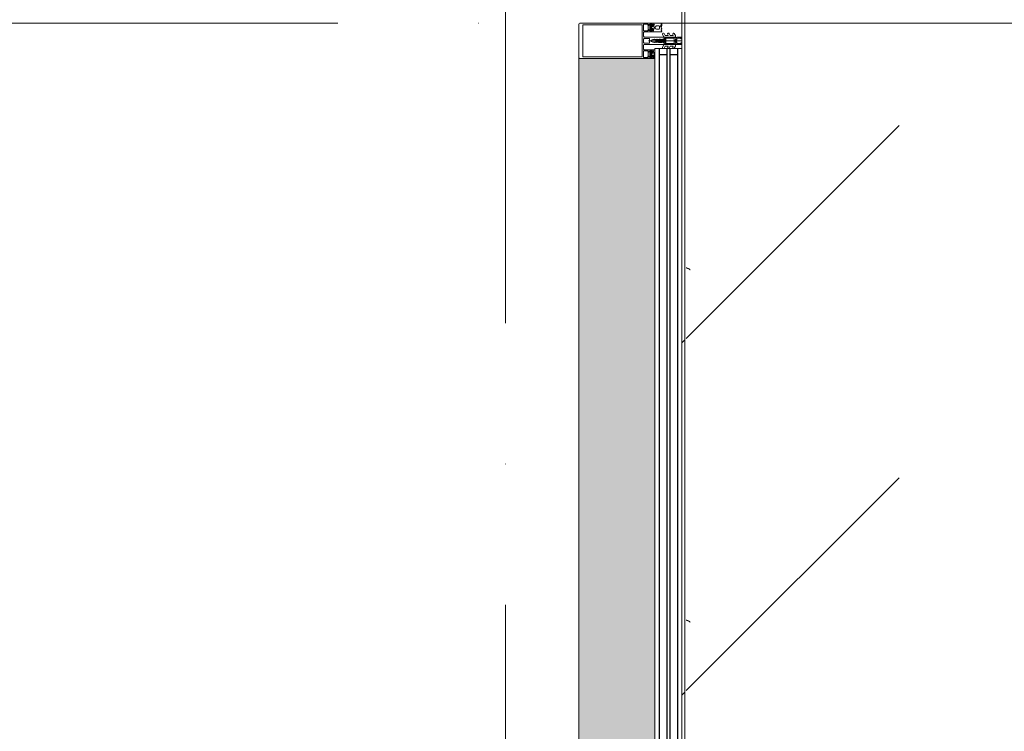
# Model space of a CAD drawing. Header units: millimetres. Extents: x -5460 to 47962, y 30005 to 103451.
# Tile 150 of 192: x 36288 to 37685, y 44226 to 45236. Entities that reach past the tile are written whole.
import ezdxf

# ---------------------------------------------------------------- set-up
doc = ezdxf.new("R2010")
doc.units = ezdxf.units.MM
doc.linetypes.add('4_ Штрихпунктир_ 10 х 2 мм', pattern=[1400, 1000, -200, 0, -200])
for name, color, linetype, lineweight in [('A-DETL-GENF-OTLN', 7, 'Continuous', 9), ('A-GLAZ-CURT-OTLN', 7, 'Continuous', 9), ('A-GLAZ-CWMG-OTLN', 7, 'Continuous', 9), ('M-EQPM-____-OTLN', 7, 'Continuous', 9), ('S-GRID-____-OTLN', 7, 'Continuous', 9)]:
    doc.layers.add(name, color=color, linetype=linetype, lineweight=lineweight)
pattern_1 = [(315, (45200, -34250), (1000, 0), [50, -1364.214]), (315, (44700, -34250), (1000, 0), [50, -1364.214]), (315, (44700, -34750), (1000, 0), [50, -1364.214]), (315, (45414.64, -34964.64), (1000, 0), [403.55, -1010.664]), (315, (44914.64, -34964.64), (1000, 0), [403.55, -1010.664]), (315, (45414.64, -34464.64), (1000, 0), [403.55, -1010.664]), (315, (44914.64, -34464.64), (1000, 0), [453.55, -960.664])]

# ---------------------------------------------------------------- blocks, each defined once
blk = doc.blocks.new('FP_270-ВКК_01_К1_З_ЭОМ_кабель_')
at = {"layer": 'M-EQPM-____-OTLN', "color": 7, "true_color": 0xffffff}
for p, q in [((1196.6, 586.8), (1196.7, 586.9)), ((1196.7, 587.1), (1196.8, 587.2)), ((1196.7, 586.9), (1196.7, 587.1)), ((1196.8, 587.3), (1196.9, 587.5)), ((1196.8, 587.2), (1196.8, 587.3)), ((1196.9, 587.6), (1197, 587.7)), ((1196.9, 587.5), (1196.9, 587.6)), ((1197, 587.9), (1197.1, 588)), ((1197, 587.7), (1197, 587.9)), ((1696.6, 586.8), (1696.7, 586.9)), ((1696.7, 587.1), (1696.8, 587.2)), ((1696.7, 586.9), (1696.7, 587.1)), ((1696.8, 587.3), (1696.9, 587.5)), ((1696.8, 587.2), (1696.8, 587.3)), ((1696.9, 587.6), (1697, 587.7)), ((1696.9, 587.5), (1696.9, 587.6)), ((1697, 587.9), (1697.1, 588)), ((1697, 587.7), (1697, 587.9)), ((2196.6, 586.8), (2196.7, 586.9)), ((2196.7, 587.1), (2196.8, 587.2)), ((2196.7, 586.9), (2196.7, 587.1)), ((2196.8, 587.3), (2196.9, 587.5)), ((2196.8, 587.2), (2196.8, 587.3)), ((2196.9, 587.6), (2197, 587.7)), ((2196.9, 587.5), (2196.9, 587.6)), ((2197, 587.9), (2197.1, 588)), ((2197, 587.7), (2197, 587.9)), ((1194, 582.5), (1194, 582.5)), ((1194, 582.5), (1194.1, 582.5)), ((1194.1, 582.5), (1194.1, 582.5)), ((1194.1, 582.5), (1194.2, 582.5)), ((1194.2, 582.5), (1194.3, 582.6)), ((1194.2, 582.5), (1194.2, 582.5)), ((1194.3, 582.6), (1194.3, 582.6)), ((1194.3, 582.6), (1194.4, 582.6)), ((1194.4, 582.6), (1194.4, 582.7)), ((1194.4, 582.7), (1194.5, 582.7)), ((1194.5, 582.7), (1194.6, 582.8)), ((1194.5, 582.7), (1194.5, 582.7)), ((1194.6, 582.8), (1194.7, 582.9)), ((1194.6, 582.8), (1194.6, 582.8)), ((1194.7, 582.9), (1194.8, 583)), ((1194.7, 582.9), (1194.7, 582.9)), ((1194.8, 583), (1194.9, 583.1)), ((1194.8, 583), (1194.8, 583)), ((1194.9, 583.1), (1195, 583.2)), ((1194.9, 583.1), (1194.9, 583.1)), ((1195, 583.2), (1195, 583.3)), ((1195, 583.3), (1195.1, 583.3)), ((1195.1, 583.4), (1195.2, 583.5)), ((1195.1, 583.3), (1195.1, 583.4)), ((1195.2, 583.6), (1195.3, 583.7)), ((1195.2, 583.5), (1195.2, 583.6)), ((1195.3, 583.7), (1195.4, 583.8)), ((1195.3, 583.7), (1195.3, 583.7)), ((1195.4, 583.9), (1195.5, 584)), ((1195.4, 583.8), (1195.4, 583.9)), ((1195.5, 584.1), (1195.6, 584.2)), ((1195.5, 584), (1195.5, 584.1)), ((1195.6, 584.3), (1195.7, 584.4)), ((1195.6, 584.2), (1195.6, 584.3)), ((1195.7, 584.5), (1195.8, 584.6)), ((1195.7, 584.4), (1195.7, 584.5)), ((1195.8, 584.7), (1195.9, 584.8)), ((1195.8, 584.6), (1195.8, 584.7)), ((1195.9, 584.9), (1196, 585)), ((1195.9, 584.8), (1195.9, 584.9)), ((1196, 585.2), (1196.1, 585.3)), ((1196, 585), (1196, 585.2)), ((1196.1, 585.5), (1196.2, 585.6)), ((1196.1, 585.4), (1196.1, 585.5)), ((1196.1, 585.3), (1196.1, 585.4)), ((1196.2, 585.8), (1196.3, 585.9)), ((1196.2, 585.6), (1196.2, 585.8)), ((1196.3, 586), (1196.4, 586.1)), ((1196.3, 585.9), (1196.3, 586)), ((1196.4, 586.3), (1196.5, 586.4)), ((1196.4, 586.1), (1196.4, 586.3)), ((1196.5, 586.5), (1196.6, 586.7)), ((1196.5, 586.4), (1196.5, 586.5)), ((1196.6, 586.7), (1196.6, 586.8)), ((1694, 582.5), (1694, 582.5)), ((1694, 582.5), (1694.1, 582.5)), ((1694.1, 582.5), (1694.1, 582.5)), ((1694.1, 582.5), (1694.2, 582.5)), ((1694.2, 582.5), (1694.3, 582.6)), ((1694.2, 582.5), (1694.2, 582.5)), ((1694.3, 582.6), (1694.3, 582.6)), ((1694.3, 582.6), (1694.4, 582.6)), ((1694.4, 582.6), (1694.4, 582.7)), ((1694.4, 582.7), (1694.5, 582.7)), ((1694.5, 582.7), (1694.6, 582.8)), ((1694.5, 582.7), (1694.5, 582.7)), ((1694.6, 582.8), (1694.7, 582.9)), ((1694.6, 582.8), (1694.6, 582.8)), ((1694.7, 582.9), (1694.8, 583)), ((1694.7, 582.9), (1694.7, 582.9)), ((1694.8, 583), (1694.9, 583.1)), ((1694.8, 583), (1694.8, 583)), ((1694.9, 583.1), (1695, 583.2)), ((1694.9, 583.1), (1694.9, 583.1)), ((1695, 583.2), (1695, 583.3)), ((1695, 583.3), (1695.1, 583.3)), ((1695.1, 583.4), (1695.2, 583.5)), ((1695.1, 583.3), (1695.1, 583.4)), ((1695.2, 583.6), (1695.3, 583.7)), ((1695.2, 583.5), (1695.2, 583.6)), ((1695.3, 583.7), (1695.4, 583.8)), ((1695.3, 583.7), (1695.3, 583.7)), ((1695.4, 583.9), (1695.5, 584)), ((1695.4, 583.8), (1695.4, 583.9)), ((1695.5, 584.1), (1695.6, 584.2)), ((1695.5, 584), (1695.5, 584.1)), ((1695.6, 584.3), (1695.7, 584.4)), ((1695.6, 584.2), (1695.6, 584.3)), ((1695.7, 584.5), (1695.8, 584.6)), ((1695.7, 584.4), (1695.7, 584.5)), ((1695.8, 584.7), (1695.9, 584.8)), ((1695.8, 584.6), (1695.8, 584.7)), ((1695.9, 584.9), (1696, 585)), ((1695.9, 584.8), (1695.9, 584.9)), ((1696, 585.2), (1696.1, 585.3)), ((1696, 585), (1696, 585.2)), ((1696.1, 585.5), (1696.2, 585.6)), ((1696.1, 585.4), (1696.1, 585.5)), ((1696.1, 585.3), (1696.1, 585.4)), ((1696.2, 585.8), (1696.3, 585.9)), ((1696.2, 585.6), (1696.2, 585.8)), ((1696.3, 586), (1696.4, 586.1)), ((1696.3, 585.9), (1696.3, 586)), ((1696.4, 586.3), (1696.5, 586.4)), ((1696.4, 586.1), (1696.4, 586.3)), ((1696.5, 586.5), (1696.6, 586.7)), ((1696.5, 586.4), (1696.5, 586.5)), ((1696.6, 586.7), (1696.6, 586.8)), ((2194, 582.5), (2194, 582.5)), ((2194, 582.5), (2194.1, 582.5)), ((2194.1, 582.5), (2194.1, 582.5)), ((2194.1, 582.5), (2194.2, 582.5)), ((2194.2, 582.5), (2194.3, 582.6)), ((2194.2, 582.5), (2194.2, 582.5)), ((2194.3, 582.6), (2194.3, 582.6)), ((2194.3, 582.6), (2194.4, 582.6)), ((2194.4, 582.6), (2194.4, 582.7)), ((2194.4, 582.7), (2194.5, 582.7)), ((2194.5, 582.7), (2194.6, 582.8)), ((2194.5, 582.7), (2194.5, 582.7)), ((2194.6, 582.8), (2194.7, 582.9)), ((2194.6, 582.8), (2194.6, 582.8)), ((2194.7, 582.9), (2194.8, 583)), ((2194.7, 582.9), (2194.7, 582.9)), ((2194.8, 583), (2194.9, 583.1)), ((2194.8, 583), (2194.8, 583)), ((2194.9, 583.1), (2195, 583.2)), ((2194.9, 583.1), (2194.9, 583.1)), ((2195, 583.2), (2195, 583.3)), ((2195, 583.3), (2195.1, 583.3)), ((2195.1, 583.4), (2195.2, 583.5)), ((2195.1, 583.3), (2195.1, 583.4)), ((2195.2, 583.6), (2195.3, 583.7)), ((2195.2, 583.5), (2195.2, 583.6)), ((2195.3, 583.7), (2195.4, 583.8)), ((2195.3, 583.7), (2195.3, 583.7)), ((2195.4, 583.9), (2195.5, 584)), ((2195.4, 583.8), (2195.4, 583.9)), ((2195.5, 584.1), (2195.6, 584.2)), ((2195.5, 584), (2195.5, 584.1)), ((2195.6, 584.3), (2195.7, 584.4)), ((2195.6, 584.2), (2195.6, 584.3)), ((2195.7, 584.5), (2195.8, 584.6)), ((2195.7, 584.4), (2195.7, 584.5)), ((2195.8, 584.7), (2195.9, 584.8)), ((2195.8, 584.6), (2195.8, 584.7)), ((2195.9, 584.9), (2196, 585)), ((2195.9, 584.8), (2195.9, 584.9)), ((2196, 585.2), (2196.1, 585.3)), ((2196, 585), (2196, 585.2)), ((2196.1, 585.5), (2196.2, 585.6)), ((2196.1, 585.4), (2196.1, 585.5)), ((2196.1, 585.3), (2196.1, 585.4)), ((2196.2, 585.8), (2196.3, 585.9)), ((2196.2, 585.6), (2196.2, 585.8)), ((2196.3, 586), (2196.4, 586.1)), ((2196.3, 585.9), (2196.3, 586)), ((2196.4, 586.3), (2196.5, 586.4)), ((2196.4, 586.1), (2196.4, 586.3)), ((2196.5, 586.5), (2196.6, 586.7)), ((2196.5, 586.4), (2196.5, 586.5)), ((2196.6, 586.7), (2196.6, 586.8))]:
    blk.add_line(p, q, dxfattribs=at)
blk = doc.blocks.new('FP_271-ВКК_01_К1_З_ЭОМ_кабель_')
at = {"layer": 'M-EQPM-____-OTLN', "color": 7, "true_color": 0xffffff}
for p, q in [((1197.1, 6.4), (1197.2, 6.5)), ((1197.1, 6.3), (1197.1, 6.4)), ((1197.2, 6.7), (1197.3, 6.8)), ((1197.2, 6.5), (1197.2, 6.7)), ((1197.3, 6.9), (1197.4, 7.1)), ((1197.3, 6.8), (1197.3, 6.9)), ((1197.4, 7.2), (1197.5, 7.3)), ((1197.4, 7.1), (1197.4, 7.2)), ((1197.5, 7.5), (1197.6, 7.6)), ((1197.5, 7.3), (1197.5, 7.5)), ((1197.6, 7.7), (1197.7, 7.9)), ((1197.6, 7.6), (1197.6, 7.7)), ((1197.7, 8), (1197.8, 8.1)), ((1197.7, 7.9), (1197.7, 8)), ((1197.8, 8.2), (1197.9, 8.4)), ((1197.8, 8.1), (1197.8, 8.2)), ((1197.9, 8.5), (1198, 8.6)), ((1197.9, 8.4), (1197.9, 8.5)), ((1198, 8.7), (1198.1, 8.9)), ((1198, 8.6), (1198, 8.7)), ((1198.1, 9), (1198.2, 9.1)), ((1198.1, 8.9), (1198.1, 9)), ((1198.2, 9.2), (1198.3, 9.3)), ((1198.2, 9.1), (1198.2, 9.2)), ((1198.3, 9.4), (1198.4, 9.6)), ((1198.3, 9.3), (1198.3, 9.4)), ((1198.4, 9.7), (1198.5, 9.8)), ((1198.4, 9.6), (1198.4, 9.7)), ((1198.5, 9.9), (1198.6, 10)), ((1198.5, 9.8), (1198.5, 9.9)), ((1198.6, 10.1), (1198.7, 10.2)), ((1198.6, 10), (1198.6, 10.1)), ((1198.7, 10.3), (1198.8, 10.4)), ((1198.7, 10.2), (1198.7, 10.3)), ((1198.8, 10.4), (1198.9, 10.5)), ((1198.8, 10.4), (1198.8, 10.4)), ((1198.9, 10.6), (1199, 10.7)), ((1198.9, 10.5), (1198.9, 10.6)), ((1199, 10.8), (1199.1, 10.9)), ((1199, 10.7), (1199, 10.8)), ((1199.1, 10.9), (1199.2, 11)), ((1199.1, 10.9), (1199.1, 10.9)), ((1199.2, 11), (1199.2, 11.1)), ((1199.2, 11.1), (1199.3, 11.1)), ((1199.3, 11.2), (1199.4, 11.3)), ((1199.3, 11.1), (1199.3, 11.2)), ((1199.4, 11.3), (1199.5, 11.4)), ((1199.4, 11.3), (1199.4, 11.3)), ((1199.5, 11.4), (1199.5, 11.5)), ((1199.5, 11.5), (1199.6, 11.5)), ((1199.5, 11.4), (1199.5, 11.4)), ((1199.6, 11.5), (1199.7, 11.6)), ((1199.6, 11.5), (1199.6, 11.5)), ((1199.7, 11.6), (1199.7, 11.6)), ((1199.7, 11.6), (1199.8, 11.6)), ((1199.8, 11.6), (1199.8, 11.7)), ((1199.8, 11.7), (1199.9, 11.7)), ((1199.9, 11.7), (1199.9, 11.7)), ((1199.9, 11.7), (1200, 11.7)), ((1200, 11.7), (1200.1, 11.8)), ((1200, 11.7), (1200, 11.7)), ((1200.1, 11.8), (1200.1, 11.8)), ((1200.1, 11.8), (1200.2, 11.8)), ((1697.1, 6.4), (1697.2, 6.5)), ((1697.1, 6.3), (1697.1, 6.4)), ((1697.2, 6.7), (1697.3, 6.8)), ((1697.2, 6.5), (1697.2, 6.7)), ((1697.3, 6.9), (1697.4, 7.1)), ((1697.3, 6.8), (1697.3, 6.9)), ((1697.4, 7.2), (1697.5, 7.3)), ((1697.4, 7.1), (1697.4, 7.2)), ((1697.5, 7.5), (1697.6, 7.6)), ((1697.5, 7.3), (1697.5, 7.5)), ((1697.6, 7.7), (1697.7, 7.9)), ((1697.6, 7.6), (1697.6, 7.7)), ((1697.7, 8), (1697.8, 8.1)), ((1697.7, 7.9), (1697.7, 8)), ((1697.8, 8.2), (1697.9, 8.4)), ((1697.8, 8.1), (1697.8, 8.2)), ((1697.9, 8.5), (1698, 8.6)), ((1697.9, 8.4), (1697.9, 8.5)), ((1698, 8.7), (1698.1, 8.9)), ((1698, 8.6), (1698, 8.7)), ((1698.1, 9), (1698.2, 9.1)), ((1698.1, 8.9), (1698.1, 9)), ((1698.2, 9.2), (1698.3, 9.3)), ((1698.2, 9.1), (1698.2, 9.2)), ((1698.3, 9.4), (1698.4, 9.6)), ((1698.3, 9.3), (1698.3, 9.4)), ((1698.4, 9.7), (1698.5, 9.8)), ((1698.4, 9.6), (1698.4, 9.7)), ((1698.5, 9.9), (1698.6, 10)), ((1698.5, 9.8), (1698.5, 9.9)), ((1698.6, 10.1), (1698.7, 10.2)), ((1698.6, 10), (1698.6, 10.1)), ((1698.7, 10.3), (1698.8, 10.4)), ((1698.7, 10.2), (1698.7, 10.3)), ((1698.8, 10.4), (1698.9, 10.5)), ((1698.8, 10.4), (1698.8, 10.4)), ((1698.9, 10.6), (1699, 10.7)), ((1698.9, 10.5), (1698.9, 10.6)), ((1699, 10.8), (1699.1, 10.9)), ((1699, 10.7), (1699, 10.8)), ((1699.1, 10.9), (1699.2, 11)), ((1699.1, 10.9), (1699.1, 10.9)), ((1699.2, 11), (1699.2, 11.1)), ((1699.2, 11.1), (1699.3, 11.1)), ((1699.3, 11.2), (1699.4, 11.3)), ((1699.3, 11.1), (1699.3, 11.2)), ((1699.4, 11.3), (1699.5, 11.4)), ((1699.4, 11.3), (1699.4, 11.3)), ((1699.5, 11.4), (1699.5, 11.5)), ((1699.5, 11.5), (1699.6, 11.5)), ((1699.5, 11.4), (1699.5, 11.4)), ((1699.6, 11.5), (1699.7, 11.6)), ((1699.6, 11.5), (1699.6, 11.5)), ((1699.7, 11.6), (1699.7, 11.6)), ((1699.7, 11.6), (1699.8, 11.6)), ((1699.8, 11.6), (1699.8, 11.7)), ((1699.8, 11.7), (1699.9, 11.7)), ((1699.9, 11.7), (1699.9, 11.7)), ((1699.9, 11.7), (1700, 11.7)), ((1700, 11.7), (1700.1, 11.8)), ((1700, 11.7), (1700, 11.7)), ((1700.1, 11.8), (1700.1, 11.8)), ((1700.1, 11.8), (1700.2, 11.8)), ((2197.1, 6.4), (2197.2, 6.5)), ((2197.1, 6.3), (2197.1, 6.4)), ((2197.2, 6.7), (2197.3, 6.8)), ((2197.2, 6.5), (2197.2, 6.7)), ((2197.3, 6.9), (2197.4, 7.1)), ((2197.3, 6.8), (2197.3, 6.9)), ((2197.4, 7.2), (2197.5, 7.3)), ((2197.4, 7.1), (2197.4, 7.2)), ((2197.5, 7.5), (2197.6, 7.6)), ((2197.5, 7.3), (2197.5, 7.5)), ((2197.6, 7.7), (2197.7, 7.9)), ((2197.6, 7.6), (2197.6, 7.7)), ((2197.7, 8), (2197.8, 8.1)), ((2197.7, 7.9), (2197.7, 8)), ((2197.8, 8.2), (2197.9, 8.4)), ((2197.8, 8.1), (2197.8, 8.2)), ((2197.9, 8.5), (2198, 8.6)), ((2197.9, 8.4), (2197.9, 8.5)), ((2198, 8.7), (2198.1, 8.9)), ((2198, 8.6), (2198, 8.7)), ((2198.1, 9), (2198.2, 9.1)), ((2198.1, 8.9), (2198.1, 9)), ((2198.2, 9.2), (2198.3, 9.3)), ((2198.2, 9.1), (2198.2, 9.2)), ((2198.3, 9.4), (2198.4, 9.6)), ((2198.3, 9.3), (2198.3, 9.4)), ((2198.4, 9.7), (2198.5, 9.8)), ((2198.4, 9.6), (2198.4, 9.7)), ((2198.5, 9.9), (2198.6, 10)), ((2198.5, 9.8), (2198.5, 9.9)), ((2198.6, 10.1), (2198.7, 10.2)), ((2198.6, 10), (2198.6, 10.1)), ((2198.7, 10.3), (2198.8, 10.4)), ((2198.7, 10.2), (2198.7, 10.3)), ((2198.8, 10.4), (2198.9, 10.5)), ((2198.8, 10.4), (2198.8, 10.4)), ((2198.9, 10.6), (2199, 10.7)), ((2198.9, 10.5), (2198.9, 10.6)), ((2199, 10.8), (2199.1, 10.9)), ((2199, 10.7), (2199, 10.8)), ((2199.1, 10.9), (2199.2, 11)), ((2199.1, 10.9), (2199.1, 10.9)), ((2199.2, 11), (2199.2, 11.1)), ((2199.2, 11.1), (2199.3, 11.1)), ((2199.3, 11.2), (2199.4, 11.3)), ((2199.3, 11.1), (2199.3, 11.2)), ((2199.4, 11.3), (2199.5, 11.4)), ((2199.4, 11.3), (2199.4, 11.3)), ((2199.5, 11.4), (2199.5, 11.5)), ((2199.5, 11.5), (2199.6, 11.5)), ((2199.5, 11.4), (2199.5, 11.4)), ((2199.6, 11.5), (2199.7, 11.6)), ((2199.6, 11.5), (2199.6, 11.5)), ((2199.7, 11.6), (2199.7, 11.6)), ((2199.7, 11.6), (2199.8, 11.6)), ((2199.8, 11.6), (2199.8, 11.7)), ((2199.8, 11.7), (2199.9, 11.7)), ((2199.9, 11.7), (2199.9, 11.7)), ((2199.9, 11.7), (2200, 11.7)), ((2200, 11.7), (2200.1, 11.8)), ((2200, 11.7), (2200, 11.7)), ((2200.1, 11.8), (2200.1, 11.8)), ((2200.1, 11.8), (2200.2, 11.8))]:
    blk.add_line(p, q, dxfattribs=at)
blk = doc.blocks.new('ПР_Низ пояс - Тип 1-V269-ВКК_01_К1_З_ЭОМ_кабель_')
at = {"layer": 'M-EQPM-____-OTLN', "true_color": 0xffffff}
h = blk.add_hatch(dxfattribs=at)
h.set_pattern_fill('FP_86', style=0, pattern_type=2)
h.set_pattern_definition(pattern_1)
h.paths.add_polyline_path([(2400, 243.6), (2400, 588), (750, 588), (750, 6.3), (2400, 6.3)])
h = blk.add_hatch(dxfattribs=at)
h.set_pattern_fill('FP_86', style=0, pattern_type=2)
h.set_pattern_definition(pattern_1)
h.paths.add_polyline_path([(2400, 0), (2400, 4.3), (750, 4.3), (750, 0), (2302.9, 0)])
at = {"layer": 'M-EQPM-____-OTLN', "color": 253, "true_color": 0xaaaaaa}
for p, q in [((750, 590), (750, 595)), ((750, 595), (2400, 595)), ((750, 588), (750, 590)), ((750, 590), (2400, 590)), ((750, 6.3), (750, 588)), ((2400, 595), (2400, 590)), ((2400, 590), (2400, 588)), ((2400, 588), (2400, 6.3)), ((750, 4.3), (750, 6.3)), ((750, 0), (750, 4.3)), ((750, 4.3), (2400, 4.3)), ((750, 0), (2400, 0)), ((2400, 6.3), (2400, 4.3)), ((2400, 4.3), (2400, 0))]:
    blk.add_line(p, q, dxfattribs=at)
for name in ['FP_270-ВКК_01_К1_З_ЭОМ_кабель_', 'FP_271-ВКК_01_К1_З_ЭОМ_кабель_']:
    blk.add_blockref(name, (0, 0), dxfattribs=at)
blk = doc.blocks.new('АРФ_Витраж_Остекление - SI_38mm_TripGlz_1 этаж-6916308-ВКК_01_К1_З_ЭОМ_кабель_')
at = {"layer": 'A-GLAZ-CURT-OTLN', "color": 253, "true_color": 0xaaaaaa}
for p, q in [((-1054, 0), (-1054, -38)), ((1054, -38), (1054, 0)), ((-1054, -38), (1054, -38))]:
    blk.add_line(p, q, dxfattribs=at)
at = {"layer": 'A-GLAZ-CURT-OTLN', "color": 253, "lineweight": 25, "true_color": 0xaaaaaa}
for p, q in [((-1054, -6), (1054, -6)), ((-1045, -6), (-1045, -17)), ((1045, -6), (1045, -17)), ((-1054, -17), (1054, -17)), ((-1054, -21), (1054, -21)), ((-1045, -21), (-1045, -32)), ((1045, -21), (1045, -32)), ((-1054, -32), (1054, -32))]:
    blk.add_line(p, q, dxfattribs=at)
blk = doc.blocks.new('Rectangular Mullion - FWS-50-HI_Mull_CovCap-20mm_Mull-105mm-1993912-ВКК_01_К1_З_ЭОМ_кабель_')
at = {"layer": 'A-GLAZ-CWMG-OTLN', "true_color": 0xeaeaea}
for points in [[(35108, 45620), (35212, 45620), (35212, 47700), (35104, 47700), (35104, 45620)], [(35240.3, 45570), (35250, 45570), (35250, 45584), (35222, 45584), (35222, 45570)]]:
    blk.add_hatch(color=254, dxfattribs=at).paths.add_polyline_path(points)
at = {"layer": 'A-GLAZ-CWMG-OTLN', "color": 253, "true_color": 0xaaaaaa}
for p, q in [((35104, 47700), (35104, 45620)), ((35250, 45570), (35222, 45570))]:
    blk.add_line(p, q, dxfattribs=at)
blk = doc.blocks.new('Rectangular Mullion - HI_CovCap-20mm_Mull-105mm-V505-ВКК_01_К1_З_ЭОМ_кабель_')
at = {"layer": 'A-DETL-GENF-OTLN', "color": 253, "true_color": 0xaaaaaa}
for p, q in [((-25, 144.5), (-25, 130.7)), ((23.5, 146), (-23.5, 146)), ((25, 130.7), (25, 144.5)), ((-25, 136), (-25, 59.4)), ((-22.9, 135.4), (-22.9, 59.4)), ((22.9, 136), (22.9, 59.4)), ((25, 136), (25, 59.4)), ((-21.8, 44.5), (-22.6, 43.5)), ((-22.2, 46.3), (-21.2, 47.4)), ((-21.2, 42.9), (-21.2, 41.7)), ((-19.5, 43.4), (-20.7, 43.4)), ((-20.5, 47.7), (-17.1, 47.7)), ((-20.2, 41.3), (-19.2, 43)), ((-17.6, 44), (-20, 44)), ((-18.4, 43), (-17.4, 41.3)), ((-16.9, 43.4), (-18.1, 43.4)), ((-16.4, 47.4), (-15.4, 46.3)), ((-16.4, 41.7), (-16.4, 42.9)), ((-15, 43.5), (-15.8, 44.5)), ((-12.6, 53.5), (-12.6, 41.4)), ((-5, 25.5), (-5, 52.5)), ((-3.2, 46.1), (-3.2, 53.5)), ((-2.7, 54), (2.7, 54)), ((2.7, 45.6), (-2.7, 45.6)), ((0, 47.3), (0, 0)), ((3.2, 53.5), (3.2, 46.1)), ((5, 52.5), (5, 25.5)), ((12.6, 41.4), (12.6, 53.5)), ((15, 43.5), (15.8, 44.5)), ((15.4, 46.3), (16.4, 47.4)), ((16.4, 41.7), (16.4, 42.9)), ((16.9, 43.4), (18.1, 43.4)), ((17.1, 47.7), (20.5, 47.7)), ((18.4, 43), (17.4, 41.3)), ((17.6, 44), (20, 44)), ((20.2, 41.3), (19.2, 43)), ((19.5, 43.4), (20.7, 43.4)), ((21.2, 47.4), (22.2, 46.3)), ((21.2, 42.9), (21.2, 41.7)), ((21.8, 44.5), (22.6, 43.5)), ((-24.8, 29.2), (-23.5, 29.2)), ((-24.8, 28.3), (-24.8, 28.2)), ((-24.6, 28), (-23.9, 28)), ((-23.6, 28.9), (-24.2, 28.9)), ((-23.1, 29.3), (-20.9, 30.3)), ((-22.3, 40.8), (-22.9, 40.8)), ((-22.9, 40.2), (-21.6, 40.2)), ((-22.3, 39.6), (-22.6, 39.1)), ((-21.2, 32.6), (-21.2, 35.6)), ((-21.1, 39.6), (-21.1, 39.8)), ((-20.7, 41.2), (-20.4, 41.2)), ((-20.5, 39.5), (-20.7, 39.4)), ((-17.4, 31.6), (-20.2, 31.6)), ((-20, 39.2), (-20, 39.3)), ((-19.3, 39.2), (-19.5, 39.1)), ((-19.2, 37.6), (-18.4, 37.6)), ((-18.8, 39), (-18.8, 39.2)), ((-18.4, 29), (-18, 28.1)), ((-18.2, 39.2), (-18.3, 39.1)), ((-17.6, 39.2), (-17.7, 39.3)), ((-17.4, 28.1), (-17, 29)), ((-17.2, 41.2), (-16.9, 41.2)), ((-17, 39.6), (-17.1, 39.4)), ((-16.5, 39.7), (-16.6, 39.7)), ((-16.4, 35.6), (-16.4, 32.6)), ((-16.2, 29), (-15.8, 28.1)), ((-14.6, 40.8), (-15.3, 40.8)), ((-15.2, 28.1), (-14.8, 29)), ((-14, 29), (-13.6, 28.1)), ((-2.2, 31), (-2.4, 30.9)), ((-2.4, 30.5), (-2.2, 30.4)), ((-1.9, 34.5), (-2.1, 32.8)), ((-0.9, 36.5), (-1.7, 35.1)), ((-1.3, 33.7), (-1.3, 33.8)), ((-1.2, 31.1), (0.7, 31.1)), ((-1.1, 34.5), (-0.4, 35.7)), ((-0.6, 32.5), (-0.6, 32.4)), ((0.8, 33), (-0.1, 33)), ((0.4, 35.7), (1.1, 34.5)), ((0.6, 32.3), (0.9, 32.3)), ((1, 31.8), (0.7, 32.1)), ((1.7, 35.1), (0.9, 36.5)), ((1.3, 33.8), (1.3, 33.7)), ((2.1, 32.8), (1.9, 34.5)), ((2.5, 30.9), (2.2, 31)), ((2.3, 30.4), (2.5, 30.5)), ((14.6, 40.8), (15.3, 40.8)), ((16.5, 39.7), (16.6, 39.7)), ((17.2, 41.2), (16.9, 41.2)), ((17, 39.6), (17.1, 39.4)), ((17.6, 39.2), (17.7, 39.3)), ((18.2, 39.2), (18.3, 39.1)), ((18.8, 39), (18.8, 39.2)), ((19.3, 39.2), (19.5, 39.1)), ((20, 39.2), (20, 39.3)), ((20.7, 41.2), (20.4, 41.2)), ((20.5, 39.5), (20.7, 39.4)), ((21.1, 39.6), (21.1, 39.8)), ((22.9, 40.2), (21.6, 40.2)), ((22.3, 40.8), (22.9, 40.8)), ((22.3, 39.6), (22.6, 39.1)), ((-7.7, 16.2), (-10.4, 17.8)), ((-7.7, 23.5), (-10.3, 25)), ((-9.1, 27.2), (-5.6, 25.2)), ((-9.1, 19.9), (-8.2, 19.4)), ((-7.5, 19.8), (-7.5, 23.1)), ((-7.5, 12.6), (-7.5, 15.8)), ((-5.4, 9.3), (-5.4, 24.8)), ((-3.5, 25), (-4.5, 25)), ((-3.9, 22), (-3.9, 11)), ((-3.4, 22.5), (3.4, 22.5)), ((-3.3, 23.5), (-1.9, 23.5)), ((-1.7, 23.7), (-1.7, 24.9)), ((-1.4, 24.5), (-1.4, 24)), ((0.3, 26.2), (-1.1, 26.2)), ((-1.1, 23.8), (-0.5, 24.2)), ((0.4, 25), (0.2, 25)), ((0.3, 25.3), (0.6, 25.5)), ((0.5, 24.2), (1.4, 23.6)), ((1.9, 23.5), (3.3, 23.5)), ((4.5, 25), (3.5, 25)), ((3.9, 11), (3.9, 22)), ((4.3, 22.5), (4.3, 9.4)), ((5.4, 24.8), (5.4, 9.3)), ((5.7, 25.2), (9.1, 27.2)), ((7.5, 23.1), (7.5, 19.8)), ((7.5, 15.8), (7.5, 12.6)), ((10.3, 25), (7.8, 23.5)), ((10.4, 17.8), (7.8, 16.2)), ((8.3, 19.4), (9.1, 19.9)), ((-7.6, 8.9), (-10.4, 10.5)), ((-9.1, 12.6), (-8.2, 12.1)), ((-5.9, 8.8), (-7.4, 8.8)), ((-5, 1), (-5, 6.7)), ((-2.7, 8.4), (-4, 8.4)), ((-3.7, 1.7), (-3.7, 6)), ((3.4, 10.5), (-3.4, 10.5)), ((-2.7, 7), (-2.1, 7)), ((-1.7, 9), (-2, 8.7)), ((-1.4, 7.3), (-0.7, 8)), ((0.7, 8), (1.4, 7.3)), ((2, 8.7), (1.7, 9)), ((2.1, 7), (2.7, 7)), ((3.3, 8.4), (2.7, 8.4)), ((3.7, 6), (3.7, 1.7)), ((7.4, 8.8), (5.9, 8.8)), ((10.4, 10.5), (7.6, 8.9)), ((8.3, 12.1), (9.1, 12.6))]:
    blk.add_line(p, q, dxfattribs=at)
at = {"layer": 'A-DETL-GENF-OTLN', "color": 253, "true_color": 0xaaaaaa, "flags": 128}
for points in [[(22.9, 130.7), (22.9, 140.2), (-22.9, 140.2), (-22.9, 130.7)], [(-19.1, 45.1), (-23.5, 45.1), (-23.5, 42.4), (-22.3, 42.4), (-22.3, 41.8), (-23.1, 41), (-25, 41), (-25, 57.8), (-25, 61)], [(22.9, 61), (22.9, 57.8), (22.9, 56.3), (11.2, 56.3), (-11.2, 56.3), (-22.9, 56.3), (-22.9, 57.8), (-22.9, 61)], [(25, 61), (25, 57.8), (25, 41), (23.1, 41), (22.3, 41.8), (22.3, 42.4), (23.5, 42.4), (23.5, 45.1), (19.1, 45.1)], [(-19.1, 54), (-23.5, 54), (-23.5, 48.3), (-22.3, 48.3), (-22.3, 47.7), (-22.9, 47.1)], [(-22.5, 43.1), (-22, 42.8), (-22, 42.7)], [(-14.7, 47.1), (-15.3, 47.7), (-15.3, 48.3), (-14.1, 48.3), (-14.1, 54), (-18.6, 54)], [(-13.1, 40.9), (-14.4, 40.9), (-15.3, 41.8), (-15.3, 42.4), (-14.1, 42.4), (-14.1, 45.1), (-18.6, 45.1)], [(-15.6, 42.7), (-15.6, 42.8), (-15.1, 43.1)], [(-6.5, 54), (-11.2, 54), (-12.1, 54)], [(-0.9, 42.8), (-2, 40.8), (-2, 39.8), (-2.5, 39.5), (-2, 39.3), (-2, 38), (-2.5, 37.7), (-2, 37.5), (-2, 36.2), (-2.5, 35.9), (-2, 35.7), (-2, 34.4), (-2.5, 34.1), (-2, 33.9), (-2, 32.6), (-2.5, 32.3), (-2, 32.1), (-2, 30.8), (-2.5, 30.5), (-2, 30.3), (-2, 29), (-2.5, 28.7), (-2, 28.5), (-2, 27.2), (-2.5, 26.9), (-2.5, 26)], [(2.5, 26), (2, 26.3), (2, 27.5), (2.5, 27.8), (2, 28.1), (2, 29.3), (2.5, 29.6), (2, 29.9), (2, 31.1), (2.5, 31.4), (2, 31.7), (2, 32.9), (2.5, 33.2), (2, 33.5), (2, 34.7), (2.5, 35), (2, 35.3), (2, 36.5), (2.5, 36.8), (2, 37.1), (2, 38.3), (2.5, 38.6), (2, 38.9), (2, 40.8), (0.9, 42.8)], [(12.1, 54), (11.2, 54), (6.5, 54)], [(18.6, 45.1), (14.1, 45.1), (14.1, 42.4), (15.3, 42.4), (15.3, 41.8), (14.4, 40.9), (13.1, 40.9)], [(18.6, 54), (14.1, 54), (14.1, 48.3), (15.3, 48.3), (15.3, 47.7), (14.7, 47.1)], [(15.6, 42.7), (15.6, 42.8), (15.1, 43.1)], [(22.9, 47.1), (22.3, 47.7), (22.3, 48.3), (23.5, 48.3), (23.5, 54), (19.1, 54)], [(22.5, 43.1), (22, 42.8), (22, 42.7)], [(-23.5, 40.8), (-25, 40.8), (-25, 29.4)], [(-16, 40.2), (-14.7, 40.1), (-16, 40.1), (-16, 39.9)], [(-13, 28.1), (-12.6, 28.9), (-12.6, 40.8), (-14, 40.8)], [(-0.3, 32), (0.1, 31.7), (-1.2, 31.6)], [(0.4, 31.8), (0.4, 31.9), (0.4, 32.1)], [(12.6, 38), (12.6, 40.8), (14, 40.8)], [(16, 40.2), (14.7, 40.1), (16, 40.1), (16, 39.9)], [(23.5, 40.8), (25, 40.8), (25, 38)], [(-3.4, 25), (-5, 25), (-5, 9.1)], [(-4.5, 9), (-4.3, 11), (-4.3, 22.5)], [(-1.6, 25.3), (-1.2, 25.6), (-0.2, 25.7), (-0.4, 25.6), (-1.3, 24.8)], [(-0.1, 25.3), (-0.1, 25.4), (0, 25.4)], [(5, 1), (5, 25), (3.4, 25)], [(-2.6, 1), (-2.6, 1.4), (-3.4, 1.4)], [(3.4, 1.4), (2.7, 1.4), (2.7, 1)]]:
    blk.add_lwpolyline(points, dxfattribs=at)
blk.add_lwpolyline([(0, 37), (0, 35.9)], close=True, dxfattribs=at)
at = {"layer": 'A-DETL-GENF-OTLN', "color": 253, "true_color": 0xaaaaaa}
for centre, radius, start, end in [((-23.5, 144.5), 1.5, 90, 180), ((23.5, 144.5), 1.5, 360, 90), ((-22.6, 46.7), 0.5, 135, 315), ((-22.3, 43.3), 0.3, 140.0103, 239.9951), ((-19, 41.9), 3.14, 165.4979, 194.5021), ((-21.2, 44), 0.8, 22.6156, 140.0033), ((-20.5, 46.7), 1, 90, 135), ((-20.7, 42.9), 0.5, 89.9899, 180.0101), ((-20, 44.5), 0.5, 202.6224, 269.9997), ((-19.5, 43.1), 0.3, 329.9976, 90.0064), ((-18.8, 53.9), 0.256, 12.6804, 167.3196), ((-18.8, 45), 0.256, 12.6804, 167.3196), ((-18.1, 43.1), 0.3, 89.9987, 209.9973), ((-17.6, 44.5), 0.5, 269.9988, 337.3791), ((-16.4, 44), 0.8, 40.0031, 157.3772), ((-17.1, 46.7), 1, 45, 90), ((-16.9, 42.9), 0.5, 0.0092, 89.9908), ((-18.6, 41.9), 3.14, 346.8025, 14.483), ((-15, 46.7), 0.5, 225, 45), ((-15.2, 43.3), 0.3, 299.9983, 40.0113), ((-12.1, 53.5), 0.5, 90, 180), ((-6.5, 52.5), 1.5, 360, 90), ((-2.7, 53.5), 0.5, 90, 180), ((-2.7, 46.1), 0.5, 180, 270), ((0, 42.3), 1, 30, 150), ((2.7, 53.5), 0.5, 0, 90), ((2.7, 46.1), 0.5, 270, 0), ((6.5, 52.5), 1.5, 90, 180), ((12.1, 53.5), 0.5, 0, 90), ((15, 46.7), 0.5, 135, 315), ((15.3, 43.3), 0.3, 139.9887, 240.0017), ((18.6, 41.9), 3.14, 165.517, 193.1975), ((16.4, 44), 0.8, 22.6228, 139.9969), ((17.1, 46.7), 1, 90, 135), ((16.9, 42.9), 0.5, 90.0092, 179.9908), ((17.6, 44.5), 0.5, 202.6209, 270.0012), ((18.1, 43.1), 0.3, 330.0027, 90.0013), ((18.8, 53.9), 0.256, 12.6804, 167.3196), ((18.8, 45), 0.256, 12.6804, 167.3196), ((19.5, 43.1), 0.3, 89.9936, 210.0024), ((20, 44.5), 0.5, 270.0003, 337.3776), ((21.2, 44), 0.8, 39.9967, 157.3844), ((20.5, 46.7), 1, 45, 90), ((20.7, 42.9), 0.5, 359.9899, 90.0101), ((19, 41.9), 3.14, 345.4979, 14.5021), ((22.6, 46.7), 0.5, 225, 45), ((22.4, 43.3), 0.3, 300.0049, 39.9897), ((-24.8, 29.4), 0.2, 180.0083, 269.9961), ((-24.2, 28.3), 0.6, 89.9898, 180.0124), ((-24.6, 28.2), 0.2, 179.962, 270.0227), ((-23.9, 38.7), 10.7, 270.0006, 296.6602), ((-23.2, 40.8), 0.3, 180, 0), ((-22.9, 39.5), 0.65, 90, 270), ((-23.6, 35.2), 6.3, 270.0004, 298.0721), ((-23.5, 30.2), 1, 270.0045, 293.9938), ((-22.9, 39.3), 0.4, 270, 330.0063), ((-22.3, 41.1), 0.3, 270.9052, 359.9815), ((-21.4, 39.1), 1, 90.8272, 149.9977), ((-21.6, 39.7), 0.5, 54.9221, 90), ((-21.4, 39.7), 0.339, 3.0025, 90.8217), ((-18.8, 43.7), 4.4, 234.9221, 305.8412), ((-20.7, 41.7), 0.5, 179.9897, 270.0103), ((-19.2, 35.6), 2, 89.9974, 180.0026), ((-20.2, 32.6), 1, 179.9928, 270.0072), ((-20.8, 39.6), 0.272, 183.0147, 299.989), ((-20.7, 29.9), 0.35, 298.0748, 113.9984), ((-20.3, 39.2), 0.316, 18.0033, 119.993), ((-20.4, 41.5), 0.3, 269.9879, 330.0064), ((-19.7, 39.3), 0.3, 197.9991, 314.9995), ((-19.1, 39), 0.316, 32.9896, 135.009), ((-18.9, 28.7), 0.51, 31.8069, 116.6614), ((-18.5, 39.2), 0.3, 213.0015, 329.9997), ((-18.4, 35.6), 2, 0.0021, 89.9979), ((-17.9, 39.1), 0.316, 48.0026, 149.9974), ((-17.7, 28.3), 0.3, 209.9964, 330.0036), ((-17.4, 39.4), 0.3, 227.9972, 345.0045), ((-17.2, 41.5), 0.3, 209.995, 270.0107), ((-17.4, 32.6), 1, 270.0013, 359.9987), ((-16.7, 39.5), 0.3, 63.0032, 164.9985), ((-16.6, 28.8), 0.41, 29.9985, 150.0015), ((-16.9, 41.7), 0.5, 270.009, 359.991), ((-16.3, 39.9), 0.3, 243.009, 359.9888), ((-16, 39.9), 0.3, 90, 125.8412), ((-15.5, 28.3), 0.3, 209.9964, 330.0036), ((-15.3, 41.1), 0.3, 166.8025, 270), ((-14.8, 40.5), 0.33, 270, 54.9099), ((-14.4, 28.8), 0.41, 30.0052, 149.9948), ((-14.7, 40.6), 0.5, 269.9912, 352.8263), ((-14, 40.5), 0.3, 90.003, 172.8115), ((-13.3, 28.3), 0.3, 209.9964, 330.0036), ((-13.1, 41.4), 0.5, 270, 0), ((-2.3, 30.7), 0.2, 120, 240), ((17.8, 30.3), 20, 173, 178.0497), ((17.8, 30.3), 20, 179.7236, 190.22), ((-0.4, 34.3), 1.5, 150, 173), ((46.6, 30.3), 48, 176, 178.2341), ((-1.2, 31.8), 0.2, 178.2341, 270), ((-1.2, 30.9), 0.2, 90, 179.3132), ((46.6, 30.3), 48, 179.3132, 184.7125), ((0.3, 33.7), 1.6, 150, 176), ((0, 36), 1, 90.0286, 150), ((-0.1, 32.5), 0.5, 90, 180), ((-0.1, 32.4), 0.5, 180, 240), ((0, 35.4), 0.5, 90.0573, 150), ((0, 36), 1, 30, 89.9714), ((0, 35.4), 0.5, 30, 89.9427), ((0.2, 31.9), 0.2, 240, 0), ((0.2, 31.8), 0.2, 270, 0), ((0.6, 32.1), 0.2, 90, 180), ((0.6, 31.9), 0.2, 45, 180), ((0.7, 31.5), 0.4, 270, 45), ((0.8, 33.5), 0.5, 270, 3.8302), ((0.9, 31.8), 0.5, 1.777, 90), ((-0.3, 33.7), 1.6, 4, 30), ((-46.5, 30.3), 48, 354.4962, 1.777), ((-46.5, 30.3), 48, 3.8302, 4), ((0.4, 34.3), 1.5, 7, 30), ((-17.7, 30.3), 20, 349.78, 0.2764), ((-17.7, 30.3), 20, 1.9503, 7), ((2.4, 30.7), 0.2, 300, 60), ((13.1, 41.4), 0.5, 180, 270), ((14, 40.5), 0.3, 7.1885, 89.997), ((14.7, 40.6), 0.5, 187.1737, 270.0088), ((14.8, 40.5), 0.33, 125.0901, 270), ((15.3, 41.1), 0.3, 270, 13.1975), ((16, 39.9), 0.3, 54.1588, 90), ((16.3, 39.9), 0.3, 180.0112, 296.991), ((18.8, 43.7), 4.4, 234.1588, 305.0779), ((16.9, 41.7), 0.5, 180.009, 269.991), ((16.7, 39.5), 0.3, 15.0015, 116.9968), ((17.4, 39.4), 0.3, 194.9955, 312.0028), ((17.2, 41.5), 0.3, 269.9893, 330.005), ((17.9, 39.1), 0.316, 30.0026, 131.9974), ((18.5, 39.2), 0.3, 210.0003, 326.9985), ((19.1, 39), 0.316, 44.991, 147.0104), ((19.7, 39.3), 0.3, 225.0005, 342.0009), ((20.3, 39.2), 0.316, 60.007, 161.9967), ((20.4, 41.5), 0.3, 209.9936, 270.0121), ((20.7, 41.7), 0.5, 269.9897, 0.0103), ((20.8, 39.6), 0.272, 240.011, 356.9853), ((21.4, 39.7), 0.339, 89.1783, 176.9975), ((21.6, 39.7), 0.5, 90, 125.0779), ((21.4, 39.1), 1, 30.0023, 89.1728), ((22.3, 41.1), 0.3, 180.0185, 269.0948), ((22.9, 39.3), 0.4, 209.9937, 270), ((23.2, 40.8), 0.3, 180, 0), ((22.9, 39.5), 0.65, 270, 90), ((-9.7, 26.1), 1.3, 154.4117, 240), ((-9.8, 18.8), 1.2, 150, 240), ((-9.7, 26), 1.3, 60, 150), ((-9.7, 18.8), 1.3, 60, 150), ((-8, 19.8), 0.5, 240, 0), ((-8, 23.1), 0.5, 360, 60), ((-8, 15.8), 0.5, 360, 60), ((-5.9, 24.8), 0.5, 360, 60), ((-4.5, 25.5), 0.5, 180, 270), ((-3.3, 22.5), 1, 90, 180), ((-3.4, 22), 0.5, 90, 180), ((-3.5, 26), 1, 270, 0), ((-3.4, 26.5), 1.5, 270, 10.22), ((-1.9, 23.7), 0.2, 270, 0), ((-1.2, 24.9), 0.5, 135, 180), ((-0.9, 24.5), 0.5, 135, 180), ((-1.2, 24), 0.2, 180, 300), ((-1.1, 26.4), 0.2, 184.7125, 270), ((-1, 25.5), 0.2, 90, 135), ((-0.4, 25.4), 0.2, 90, 135), ((0, 23.3), 1, 60, 120), ((-0.3, 25.4), 0.2, 360, 90), ((-0.2, 25.5), 0.2, 360, 90), ((0.2, 25.3), 0.3, 180, 270), ((0.2, 25.4), 0.2, 180, 315), ((0.3, 25.8), 0.4, 315, 90), ((0.4, 25.8), 0.8, 270, 354.4962), ((1.9, 24.5), 1, 240, 270), ((3.4, 26.5), 1.5, 169.78, 270), ((3.5, 26), 1, 180, 270), ((3.3, 22.5), 1, 360, 90), ((3.4, 22), 0.5, 360, 90), ((4.5, 25.5), 0.5, 270, 360), ((5.9, 24.8), 0.5, 120, 180), ((8, 23.1), 0.5, 120, 180), ((8, 19.8), 0.5, 180, 300), ((8, 15.8), 0.5, 120, 180), ((9.7, 26), 1.3, 30, 120), ((9.7, 18.8), 1.3, 30, 120), ((9.7, 26.1), 1.3, 300, 25.5883), ((9.8, 18.8), 1.2, 300, 30), ((-9.8, 11.5), 1.2, 150, 240), ((-9.7, 11.5), 1.3, 60, 150), ((-8, 12.6), 0.5, 240, 0), ((-7.4, 9.3), 0.5, 240, 270), ((-5.9, 9.3), 0.5, 270, 0), ((-4, 9.1), 1, 180, 216.8699), ((-4, 6.7), 1, 143.1301, 180), ((-4, 1), 1, 180, 270), ((-5.6, 7.9), 1, 323.1301, 36.8699), ((-4, 8.9), 0.5, 174, 270), ((-3.4, 11), 0.5, 180, 270), ((-2.7, 6), 1, 90, 180), ((-3.4, 1.7), 0.3, 180, 270), ((-3.6, 1), 1, 270, 0), ((-2.7, 9.4), 1, 270, 315), ((-2.1, 8), 1, 270, 315), ((0, 7.3), 2.4, 45, 135), ((0, 7.3), 1, 45, 135), ((2.1, 8), 1, 225, 270), ((2.7, 9.4), 1, 225, 270), ((2.7, 6), 1, 360, 90), ((3.7, 1), 1, 180, 270), ((3.3, 9.4), 1, 270, 0), ((3.4, 11), 0.5, 270, 0), ((3.4, 1.7), 0.3, 270, 0), ((4, 1), 1, 270, 0), ((5.9, 9.3), 0.5, 180, 270), ((7.4, 9.3), 0.5, 270, 300), ((8, 12.6), 0.5, 180, 300), ((9.7, 11.5), 1.3, 30, 120), ((9.8, 11.5), 1.2, 300, 30)]:
    blk.add_arc(centre, radius, start, end, dxfattribs=at)
blk = doc.blocks.new('Наметкина 10_РД_АРФ_К1_R21_rvt-1-ВКК_01_К1_З_ЭОМ_кабель_')
at = {"layer": 'A-GLAZ-CURT-OTLN', "color": 253, "lineweight": 9, "true_color": 0xaaaaaa, "rotation": 269.9999999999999}
blk.add_blockref('АРФ_Витраж_Остекление - SI_38mm_TripGlz_1 этаж-6916308-ВКК_01_К1_З_ЭОМ_кабель_', (35250, 43260), dxfattribs=at)
at = {"layer": 'A-GLAZ-CWMG-OTLN', "color": 253, "lineweight": 9, "true_color": 0xaaaaaa, "extrusion": (0, 0, -1), "rotation": 270.0000000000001}
blk.add_blockref('Rectangular Mullion - HI_CovCap-20mm_Mull-105mm-V505-ВКК_01_К1_З_ЭОМ_кабель_', (-35250, 44325), dxfattribs=at)
at = {"layer": 'A-GLAZ-CWMG-OTLN', "color": 253, "lineweight": 9, "true_color": 0xaaaaaa}
blk.add_blockref('Rectangular Mullion - FWS-50-HI_Mull_CovCap-20mm_Mull-105mm-1993912-ВКК_01_К1_З_ЭОМ_кабель_', (0, -3400), dxfattribs=at)
at = {"layer": 'M-EQPM-____-OTLN', "color": 253, "lineweight": 9, "true_color": 0xaaaaaa, "rotation": 269.9999999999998}
blk.add_blockref('ПР_Низ пояс - Тип 1-V269-ВКК_01_К1_З_ЭОМ_кабель_', (35250, 45700), dxfattribs=at)

msp = doc.modelspace()

# ---------------------------------------------------------------- linework, layer by layer
at = {"layer": 'S-GRID-____-OTLN', "color": 253, "linetype": '4_ Штрихпунктир_ 10 х 2 мм', "true_color": 0xaaaaaa}
for p, q in [((36977.6, 30804.7), (36977.6, 102650.8)), ((39539.6, 45231.2), (-2215.3, 45231.2))]:
    msp.add_line(p, q, dxfattribs=at)

# ---------------------------------------------------------------- block references
at = {"lineweight": 5}
msp.add_blockref('Наметкина 10_РД_АРФ_К1_R21_rvt-1-ВКК_01_К1_З_ЭОМ_кабель_', (1977.6, 881.2), dxfattribs=at)

doc.saveas('drawing.dxf')
